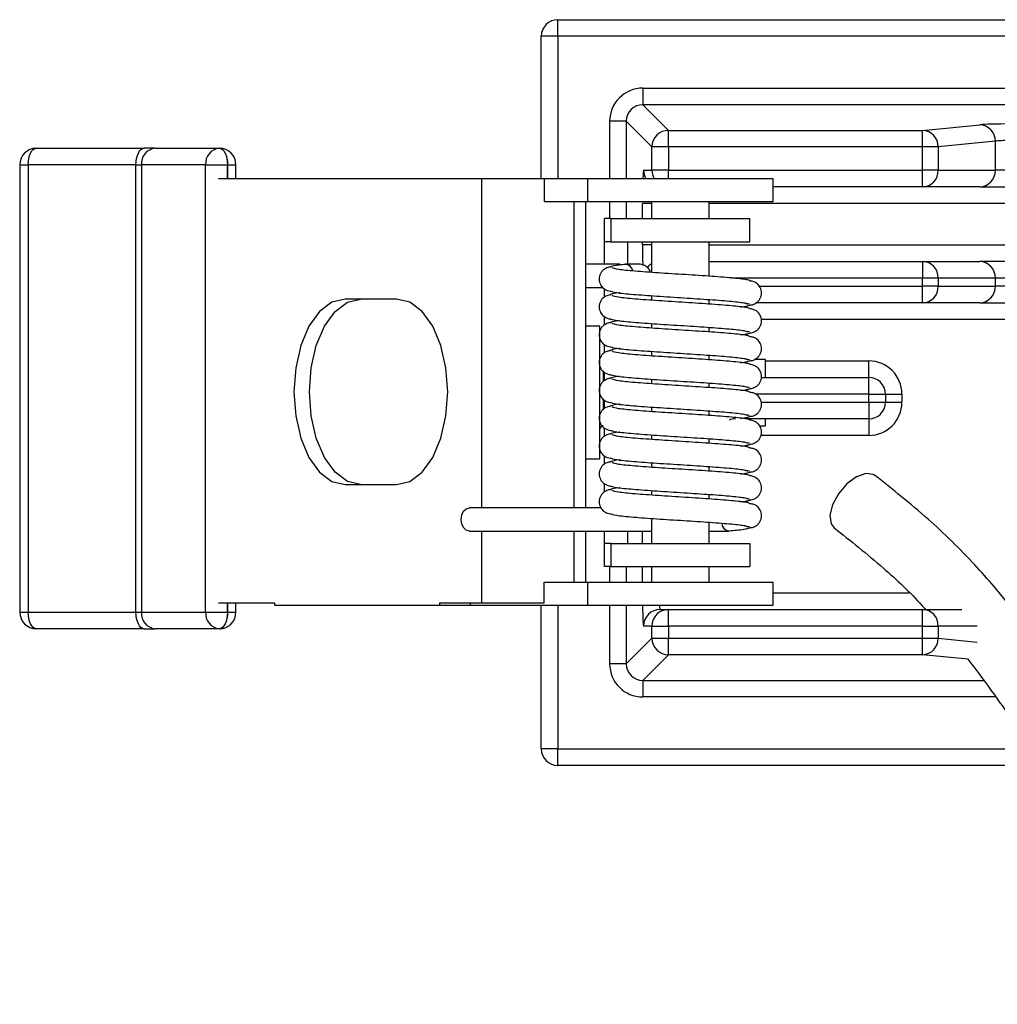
# Model space of a CAD drawing. Header units: millimetres. Extents: x 25 to 852, y 110 to 735.
# Tile 6 of 10: x 497 to 556, y 676 to 735. Entities that reach past the tile are written whole.
import ezdxf

# ---------------------------------------------------------------- set-up
doc = ezdxf.new("R2010")
doc.units = ezdxf.units.MM

msp = doc.modelspace()

# ---------------------------------------------------------------- linework, layer by layer
at = {"color": 7, "linetype": 'Continuous', "lineweight": 25}
for p, q in [((529.688, 733.943), (529.688, 734.943)), ((529.688, 734.943), (674.688, 734.943)), ((529.688, 733.943), (528.688, 733.943)), ((528.688, 725.368), (528.688, 733.943)), ((674.688, 733.943), (529.688, 733.943)), ((534.816, 730.815), (669.561, 730.815)), ((534.816, 730.815), (534.816, 729.815)), ((534.816, 729.815), (536.365, 728.266)), ((669.561, 729.815), (534.816, 729.815)), ((533.816, 728.816), (532.817, 728.816)), ((535.366, 727.266), (533.816, 728.816)), ((551.694, 728.266), (555.143, 728.604)), ((536.365, 727.266), (536.365, 728.266)), ((536.365, 728.266), (551.694, 728.266)), ((551.694, 727.266), (551.694, 728.266)), ((536.365, 727.266), (535.366, 727.266)), ((535.366, 725.854), (535.366, 727.266)), ((551.694, 727.266), (536.365, 727.266)), ((536.365, 727.266), (536.365, 725.854)), ((552.636, 727.266), (551.694, 727.266)), ((551.694, 725.854), (551.694, 727.266)), ((556.085, 727.604), (552.636, 727.266)), ((552.636, 727.266), (552.636, 725.854)), ((556.085, 725.854), (556.085, 727.604)), ((498.225, 727.188), (504.728, 727.188)), ((505.393, 727.188), (504.728, 727.188)), ((505.393, 727.188), (509.263, 727.188)), ((509.263, 727.188), (509.273, 727.188)), ((497.225, 726.188), (497.225, 699.188)), ((504.24, 726.188), (497.737, 726.188)), ((497.737, 726.188), (497.737, 699.188)), ((504.24, 699.188), (504.24, 726.188)), ((504.24, 726.188), (504.573, 726.188)), ((508.443, 726.188), (504.573, 726.188)), ((504.573, 726.188), (504.573, 699.188)), ((508.443, 699.188), (508.443, 726.188)), ((508.443, 726.188), (509.756, 726.188)), ((509.766, 726.188), (509.756, 726.188)), ((510.273, 725.368), (510.273, 726.188)), ((534.866, 725.854), (535.366, 725.854)), ((536.365, 725.854), (535.366, 725.854)), ((536.365, 725.854), (551.694, 725.854)), ((552.636, 725.854), (551.694, 725.854)), ((551.694, 724.854), (551.694, 725.854)), ((552.636, 725.854), (556.085, 725.854)), ((557.027, 725.854), (556.085, 725.854)), ((509.216, 725.368), (525.099, 725.368)), ((525.099, 705.488), (525.099, 725.368)), ((525.099, 725.368), (528.873, 725.368)), ((528.873, 725.368), (528.873, 723.968)), ((528.873, 725.368), (531.48, 725.368)), ((531.48, 725.368), (531.48, 723.968)), ((531.48, 725.368), (542.684, 725.368)), ((542.684, 723.968), (542.684, 725.368)), ((551.694, 724.854), (542.684, 724.854)), ((555.143, 724.854), (551.694, 724.854)), ((555.143, 724.854), (557.027, 724.854)), ((528.873, 723.968), (531.48, 723.968)), ((530.682, 705.488), (530.682, 723.968)), ((531.379, 705.488), (531.379, 723.968)), ((531.48, 723.968), (542.684, 723.968)), ((535.337, 723.968), (535.337, 722.943)), ((538.827, 722.943), (538.827, 723.968)), ((532.505, 721.543), (532.505, 722.943)), ((532.896, 722.943), (532.505, 722.943)), ((532.896, 722.943), (532.896, 721.543)), ((532.896, 722.943), (541.269, 722.943)), ((541.269, 721.543), (541.269, 722.943)), ((532.896, 721.543), (532.505, 721.543)), ((532.505, 720.188), (532.505, 721.543)), ((532.896, 721.543), (541.269, 721.543)), ((533.905, 720.188), (533.905, 721.543)), ((535.337, 721.543), (535.337, 719.693)), ((538.827, 719.461), (538.827, 721.543)), ((538.827, 720.354), (551.694, 720.354)), ((551.694, 720.354), (551.694, 719.354)), ((551.694, 720.354), (555.143, 720.354)), ((557.027, 720.354), (555.143, 720.354)), ((552.636, 719.354), (551.694, 719.354)), ((551.694, 718.854), (551.694, 719.354)), ((552.636, 719.354), (552.636, 718.854)), ((556.085, 719.354), (552.636, 719.354)), ((556.085, 718.854), (556.085, 719.354)), ((557.027, 719.354), (556.085, 719.354)), ((531.379, 718.788), (532.403, 718.788)), ((532.505, 718.193), (532.505, 718.706)), ((551.694, 717.854), (551.694, 718.854)), ((552.636, 718.854), (551.694, 718.854)), ((552.636, 718.854), (556.085, 718.854)), ((557.027, 718.854), (556.085, 718.854)), ((519.952, 718.088), (516.861, 718.088)), ((535.337, 718.289), (535.337, 718.013)), ((538.827, 717.781), (538.827, 718.058)), ((541.261, 717.779), (541.049, 717.812)), ((551.694, 717.854), (541.631, 717.854)), ((555.143, 717.854), (551.694, 717.854)), ((555.143, 717.854), (557.027, 717.854)), ((532.505, 716.513), (532.505, 717.026)), ((535.337, 716.609), (535.337, 716.333)), ((532.22, 716.443), (531.379, 716.443)), ((532.22, 708.443), (532.22, 716.443)), ((538.827, 716.101), (538.827, 716.378)), ((541.261, 716.099), (541.049, 716.132)), ((532.505, 714.833), (532.505, 715.346)), ((535.337, 714.929), (535.337, 714.653)), ((538.827, 714.421), (538.827, 714.698)), ((541.261, 714.419), (541.049, 714.452)), ((542.22, 714.443), (541.553, 714.443)), ((542.22, 713.354), (542.22, 714.443)), ((548.448, 713.354), (548.448, 714.354)), ((532.505, 713.153), (532.505, 713.666)), ((535.337, 713.249), (535.337, 712.973)), ((538.827, 712.741), (538.827, 713.018)), ((541.974, 713.354), (548.448, 713.354)), ((548.448, 712.354), (548.448, 713.354)), ((541.261, 712.739), (541.049, 712.772)), ((532.505, 711.473), (532.505, 711.986)), ((548.448, 711.854), (548.448, 712.354)), ((548.448, 712.354), (549.448, 712.354)), ((548.448, 711.854), (548.448, 710.854)), ((548.448, 711.854), (549.448, 711.854)), ((549.448, 712.354), (549.448, 711.854)), ((549.448, 712.354), (550.448, 712.354)), ((549.448, 711.854), (550.448, 711.854)), ((550.448, 712.354), (550.448, 711.854)), ((535.337, 711.569), (535.337, 711.293)), ((538.827, 711.061), (538.827, 711.338)), ((548.448, 710.854), (541.007, 710.854)), ((541.261, 711.059), (541.049, 711.092)), ((542.22, 710.443), (542.22, 710.854)), ((548.448, 710.854), (548.448, 709.854)), ((532.505, 709.793), (532.505, 710.306)), ((541.861, 710.443), (542.22, 710.443)), ((535.337, 709.889), (535.337, 709.613)), ((538.827, 709.381), (538.827, 709.658)), ((541.261, 709.379), (541.049, 709.412)), ((531.379, 708.443), (532.22, 708.443)), ((532.505, 708.113), (532.505, 708.626)), ((535.337, 708.209), (535.337, 707.933)), ((538.827, 707.701), (538.827, 707.978)), ((541.261, 707.699), (541.049, 707.732)), ((516.861, 706.888), (519.952, 706.888)), ((532.505, 706.433), (532.505, 706.946)), ((535.337, 706.529), (535.337, 706.253)), ((538.827, 706.021), (538.827, 706.298)), ((541.261, 706.019), (541.049, 706.052)), ((535.337, 704.849), (535.337, 703.343)), ((525.099, 699.748), (525.099, 704.088)), ((530.682, 701.008), (530.682, 704.088)), ((531.379, 701.008), (531.379, 704.088)), ((532.505, 703.343), (532.505, 704.088)), ((533.905, 703.343), (533.905, 704.088)), ((538.827, 703.343), (538.827, 704.618)), ((538.827, 704.088), (540.008, 704.088)), ((532.505, 701.943), (532.505, 703.343)), ((532.896, 703.343), (532.505, 703.343)), ((532.896, 703.343), (532.896, 701.943)), ((532.896, 703.343), (541.269, 703.343)), ((541.269, 703.343), (541.269, 701.943)), ((532.896, 701.943), (532.505, 701.943)), ((532.896, 701.943), (541.269, 701.943)), ((535.337, 701.943), (535.337, 701.008)), ((538.827, 701.008), (538.827, 701.943)), ((528.873, 699.748), (528.873, 701.008)), ((528.873, 701.008), (531.48, 701.008)), ((531.48, 701.008), (531.48, 699.608)), ((531.48, 701.008), (542.684, 701.008)), ((542.684, 699.608), (542.684, 701.008)), ((509.216, 699.748), (512.603, 699.748)), ((510.273, 699.188), (510.273, 699.748)), ((512.603, 699.748), (512.603, 699.608)), ((512.603, 699.608), (522.546, 699.608)), ((522.546, 699.748), (522.546, 699.608)), ((522.546, 699.748), (525.099, 699.748)), ((522.546, 699.608), (524.411, 699.608)), ((524.411, 699.748), (524.411, 699.608)), ((524.411, 699.608), (531.48, 699.608)), ((525.099, 699.748), (528.873, 699.748)), ((528.688, 690.943), (528.688, 699.608)), ((531.48, 699.608), (542.684, 699.608)), ((535.866, 699.354), (536.365, 699.354)), ((536.365, 698.354), (536.365, 699.354)), ((536.365, 699.354), (551.694, 699.354)), ((551.694, 698.354), (551.694, 699.354)), ((551.694, 699.354), (554.069, 699.354)), ((497.737, 699.188), (504.24, 699.188)), ((504.24, 699.188), (504.573, 699.188)), ((504.573, 699.188), (508.443, 699.188)), ((508.443, 699.188), (509.756, 699.188)), ((509.756, 699.188), (509.766, 699.188)), ((504.728, 698.188), (498.225, 698.188)), ((504.728, 698.188), (505.393, 698.188)), ((509.263, 698.188), (505.393, 698.188)), ((509.273, 698.188), (509.263, 698.188)), ((535.366, 698.354), (534.866, 698.354)), ((535.366, 698.354), (536.365, 698.354)), ((535.366, 697.62), (535.366, 698.354)), ((551.694, 698.354), (536.365, 698.354)), ((536.365, 698.354), (536.365, 697.62)), ((551.694, 698.354), (552.636, 698.354)), ((551.694, 697.62), (551.694, 698.354)), ((552.636, 698.354), (552.636, 697.62)), ((533.816, 696.071), (535.366, 697.62)), ((535.366, 697.62), (536.365, 697.62)), ((536.365, 697.62), (551.694, 697.62)), ((536.365, 696.621), (536.365, 697.62)), ((551.694, 697.62), (552.636, 697.62)), ((551.694, 696.621), (551.694, 697.62)), ((536.365, 696.621), (534.816, 695.071)), ((551.694, 696.621), (536.365, 696.621)), ((533.816, 696.071), (532.817, 696.071)), ((534.816, 695.071), (534.816, 694.072)), ((529.688, 690.943), (528.688, 690.943)), ((529.688, 689.943), (529.688, 690.943)), ((558.868, 689.943), (529.688, 689.943))]:
    msp.add_line(p, q, dxfattribs=at)
at = {"color": 8, "linetype": 'Continuous', "lineweight": 25}
for p, q in [((529.688, 733.943), (529.688, 725.368)), ((532.817, 725.368), (532.817, 728.816)), ((533.816, 728.816), (533.816, 725.368)), ((497.225, 726.188), (497.737, 726.188)), ((509.756, 726.188), (509.756, 725.368)), ((509.766, 726.188), (510.273, 726.188)), ((509.766, 725.368), (509.766, 726.188)), ((536.365, 725.368), (536.365, 725.854)), ((532.817, 722.943), (532.817, 723.968)), ((533.816, 723.968), (533.816, 722.943)), ((534.797, 722.943), (534.797, 723.854)), ((535.337, 723.854), (534.797, 723.854)), ((665.074, 723.854), (538.827, 723.854)), ((534.797, 721.354), (534.797, 721.543)), ((535.337, 721.354), (534.797, 721.354)), ((538.827, 721.354), (663.732, 721.354)), ((551.694, 719.354), (540.177, 719.354)), ((541.854, 718.854), (551.694, 718.854)), ((661.938, 716.854), (541.971, 716.854)), ((542.22, 714.354), (548.448, 714.354)), ((532.42, 713.759), (532.42, 713.106)), ((532.42, 712.05), (532.42, 711.396)), ((548.448, 712.354), (541.621, 712.354)), ((541.966, 711.854), (548.448, 711.854)), ((548.448, 709.854), (541.952, 709.854)), ((534.797, 703.343), (534.797, 704.088)), ((532.817, 701.008), (532.817, 701.943)), ((533.816, 701.943), (533.816, 701.008)), ((534.797, 701.008), (534.797, 701.943)), ((542.684, 700.354), (550.87, 700.354)), ((509.756, 699.748), (509.756, 699.188)), ((509.766, 699.188), (509.766, 699.748)), ((529.688, 699.608), (529.688, 690.943)), ((532.817, 696.071), (532.817, 699.608)), ((533.816, 699.608), (533.816, 696.071)), ((497.225, 699.188), (497.737, 699.188)), ((509.766, 699.188), (510.273, 699.188)), ((554.989, 698.354), (552.636, 698.354)), ((552.636, 697.62), (554.992, 697.389)), ((554.45, 696.351), (551.694, 696.621)), ((534.816, 695.071), (555.391, 695.071)), ((556.113, 694.072), (534.816, 694.072)), ((529.688, 690.943), (558.23, 690.943))]:
    msp.add_line(p, q, dxfattribs=at)
at = {"color": 7, "linetype": 'Continuous', "lineweight": 25, "flags": 128}
for points in [[(497.737, 726.188), (497.746, 726.383), (497.774, 726.571), (497.819, 726.744), (497.88, 726.895), (497.954, 727.02), (498.038, 727.112), (498.129, 727.169), (498.225, 727.188)], [(504.24, 726.188), (504.25, 726.383), (504.277, 726.571), (504.322, 726.744), (504.383, 726.895), (504.457, 727.02), (504.541, 727.112), (504.633, 727.169), (504.728, 727.188)], [(509.263, 727.188), (509.359, 727.169), (509.452, 727.112), (509.537, 727.02), (509.612, 726.895), (509.673, 726.744), (509.719, 726.571), (509.747, 726.383), (509.756, 726.188)], [(509.273, 727.188), (509.369, 727.169), (509.462, 727.112), (509.547, 727.02), (509.622, 726.895), (509.683, 726.744), (509.729, 726.571), (509.757, 726.383), (509.766, 726.188)], [(516.861, 718.088), (516.06, 717.897), (515.315, 717.338), (514.674, 716.448), (514.183, 715.288), (513.874, 713.938), (513.769, 712.488), (513.874, 711.039), (514.183, 709.688), (514.674, 708.528), (515.315, 707.639), (516.06, 707.079), (516.861, 706.888)], [(517.794, 706.888), (516.994, 707.079), (516.248, 707.639), (515.608, 708.528), (515.117, 709.688), (514.808, 711.039), (514.703, 712.488), (514.808, 713.938), (515.117, 715.288), (515.608, 716.448), (516.248, 717.338), (516.994, 717.897), (517.794, 718.088)], [(519.952, 706.888), (520.753, 707.079), (521.498, 707.639), (522.139, 708.528), (522.63, 709.688), (522.939, 711.039), (523.044, 712.488), (522.939, 713.938), (522.63, 715.288), (522.139, 716.448), (521.498, 717.338), (520.753, 717.897), (519.952, 718.088)], [(547.707, 707.359), (547.133, 706.931), (546.627, 706.339), (546.268, 705.675), (546.109, 705.039), (546.174, 704.529), (546.369, 704.275)], [(548.803, 707.448), (548.716, 707.502), (548.263, 707.56), (547.707, 707.359)], [(523.864, 704.788), (523.901, 705.056), (524.008, 705.283), (524.168, 705.435), (524.357, 705.488), (524.358, 705.488)], [(524.363, 704.088), (524.357, 704.088), (524.168, 704.142), (524.008, 704.293), (523.901, 704.52), (523.864, 704.788)], [(498.225, 698.188), (498.129, 698.207), (498.038, 698.264), (497.954, 698.357), (497.88, 698.481), (497.819, 698.633), (497.774, 698.806), (497.746, 698.993), (497.737, 699.188)], [(504.728, 698.188), (504.633, 698.207), (504.541, 698.264), (504.457, 698.357), (504.383, 698.481), (504.322, 698.633), (504.277, 698.806), (504.25, 698.993), (504.24, 699.188)], [(509.756, 699.188), (509.747, 698.993), (509.719, 698.806), (509.673, 698.633), (509.612, 698.481), (509.537, 698.357), (509.452, 698.264), (509.359, 698.207), (509.263, 698.188)], [(509.766, 699.188), (509.757, 698.993), (509.729, 698.806), (509.683, 698.633), (509.622, 698.481), (509.547, 698.357), (509.462, 698.264), (509.369, 698.207), (509.273, 698.188)]]:
    msp.add_lwpolyline(points, dxfattribs=at)
at = {"color": 7, "linetype": 'Continuous', "lineweight": 25}
for centre, radius, start, end in [((529.688, 733.943), 1, 90, 180), ((555.1, 727.619), 0.986, 359.13692, 87.47102), ((536.367, 727.265), 1.001, 90.08169, 179.91831), ((551.651, 727.281), 0.986, 359.13692, 87.47102), ((498.225, 726.188), 1, 90, 180), ((505.493, 726.27), 0.924, 96.20517, 185.0855), ((509.363, 726.27), 0.924, 96.20517, 185.0855), ((509.273, 726.188), 1, 0, 90), ((551.664, 725.826), 0.972, 271.76473, 1.66219), ((555.113, 725.826), 0.972, 271.76473, 1.66219), ((533.722, 719.693), 0.498, 12.02129, 83.81436), ((551.664, 719.383), 0.972, 358.33781, 88.23527), ((555.113, 719.383), 0.972, 358.33781, 88.23527), ((551.664, 718.826), 0.972, 271.76473, 1.66219), ((555.113, 718.826), 0.972, 271.76473, 1.66219), ((532.42, 714.643), 0.2, 180, 210.37518), ((548.448, 712.354), 2, 0, 90), ((548.448, 712.354), 1, 0, 90), ((548.448, 711.854), 1, 270, 0), ((548.448, 711.854), 2, 270, 0), ((540.412, 709.854), 1, 90, 112.95668), ((532.42, 710.243), 0.2, 90, 180), ((540.078, 704.584), 0.501, 188.89133, 261.94218), ((535.866, 698.355), 1, 90.01746, 180.01745), ((536.365, 698.355), 1, 90.01746, 180.01745), ((551.664, 698.383), 0.972, 358.33781, 88.23527), ((498.225, 699.188), 1, 180, 270), ((505.493, 699.106), 0.924, 174.9145, 263.79483), ((509.363, 699.106), 0.924, 174.9145, 263.79483), ((509.273, 699.188), 1, 270, 0), ((536.367, 697.622), 1.001, 180.08169, 269.91831), ((551.651, 697.605), 0.986, 272.52898, 0.86308), ((529.688, 690.943), 1, 180, 270)]:
    msp.add_arc(centre, radius, start, end, dxfattribs=at)
at = {"color": 8, "linetype": 'Continuous', "lineweight": 25}
for centre, start, end in [((535.867, 725.854), 179.99896, 209.07321), ((536.366, 725.854), 179.99896, 209.07321), ((535.866, 719.355), 121.94494, 140.54159)]:
    msp.add_arc(centre, 1, start, end, dxfattribs=at)
at = {"color": 7, "linetype": 'Continuous', "lineweight": 25}
for centre, major_axis, ratio, start_param, end_param in [((534.818, 728.813), (-1.416, 1.416), 0.998783, 5.498396, 7.067974), ((534.818, 728.813), (-0.71, 0.71), 0.996359, 5.498396, 7.067974), ((557.027, 728.58), (2, 0), 0.034921, 1.570796, 2.799066), ((557.027, 727.581), (1, 0), 0.069842, 1.570796, 2.799066), ((534.818, 696.073), (-1.416, -1.416), 0.998783, 5.498396, 7.067974), ((534.818, 696.073), (0.71, 0.71), 0.996359, 2.356803, 3.926382)]:
    msp.add_ellipse(centre, major_axis=major_axis, ratio=ratio, start_param=start_param, end_param=end_param, dxfattribs=at)
at = {"color": 8, "linetype": 'Continuous', "lineweight": 25}
for centre, major_axis, ratio, start_param, end_param in [((534.866, 723.854), (0, 2), 0.034921, 0, 0.712217), ((534.866, 721.354), (0, 2), 0.034921, 1.570796, 2.243115), ((534.866, 700.354), (0, 2), 0.034921, 1.953128, 3.141593), ((535.866, 700.354), (0, 1), 0.069842, 2.413087, 3.141593)]:
    msp.add_ellipse(centre, major_axis=major_axis, ratio=ratio, start_param=start_param, end_param=end_param, dxfattribs=at)
at = {"color": 7, "linetype": 'Continuous', "lineweight": 25}
for points, knots in [([(533.426, 720.188), (533.284, 720.188), (532.769, 720.188), (531.963, 720.188), (531.379, 720.188)], [0, 0, 0, 0, 0.274486, 1, 1, 1, 1]), ([(533.78, 720.171), (533.641, 720.159), (533.218, 720.121), (532.846, 720.05), (532.816, 719.997), (532.802, 719.971)], [0, 0, 0, 0, 0.196677, 0.600528, 1, 1, 1, 1]), ([(534.587, 720.188), (534.498, 720.188), (534.344, 720.188), (533.946, 720.188), (533.776, 720.188)], [0, 0, 0, 0, 0.5739697, 1, 1, 1, 1]), ([(534.209, 719.797), (534.184, 719.853), (534.129, 719.978), (533.997, 720.108), (533.872, 720.176), (533.798, 720.167), (533.78, 720.165)], [0, 0, 0, 0, 0.2638, 0.578762, 0.896385, 1, 1, 1, 1]), ([(535.278, 719.697), (535.27, 719.728), (535.24, 719.842), (535.101, 720.007), (534.869, 720.16), (534.682, 720.179), (534.587, 720.188)], [0, 0, 0, 0, 0.101701, 0.376103, 0.682342, 1, 1, 1, 1]), ([(532.905, 720.023), (532.818, 720.011), (532.627, 719.986), (532.406, 719.834), (532.269, 719.65), (532.199, 719.478), (532.175, 719.292), (532.2, 719.112), (532.264, 718.951), (532.382, 718.783), (532.621, 718.594), (532.836, 718.56), (532.969, 718.54)], [0, 0, 0, 0, 0.110237, 0.242406, 0.315914, 0.392196, 0.469134, 0.544545, 0.61661, 0.684255, 0.804871, 1, 1, 1, 1]), ([(541.333, 719.145), (541.303, 719.176), (541.239, 719.243), (540.368, 719.345), (539.028, 719.451), (537.391, 719.557), (535.723, 719.662), (534.287, 719.766), (533.243, 719.87), (533.054, 719.939), (532.96, 719.974)], [0, 0, 0, 0, 0.112251, 0.240839, 0.368822, 0.496217, 0.623037, 0.749283, 0.874942, 1, 1, 1, 1]), ([(541.227, 717.71), (541.318, 717.722), (541.511, 717.748), (541.745, 717.9), (541.889, 718.086), (541.962, 718.258), (541.989, 718.443), (541.969, 718.622), (541.909, 718.781), (541.8, 718.946), (541.636, 719.081), (541.441, 719.16), (541.321, 719.171), (541.269, 719.176)], [0, 0, 0, 0, 0.129356, 0.275535, 0.354449, 0.435124, 0.515403, 0.592932, 0.665716, 0.732421, 0.845308, 0.933077, 1, 1, 1, 1]), ([(533.424, 718.457), (533.411, 718.456), (533.132, 718.428), (532.854, 718.37), (532.819, 718.317), (532.802, 718.291)], [0, 0, 0, 0, 0.0240276, 0.514674, 1, 1, 1, 1]), ([(532.82, 718.583), (532.918, 718.547), (533.115, 718.476), (534.18, 718.37), (535.629, 718.265), (537.296, 718.16), (538.917, 718.055), (540.229, 717.952), (541.071, 717.853), (541.129, 717.79), (541.156, 717.76)], [0, 0, 0, 0, 0.129327, 0.258049, 0.386181, 0.513735, 0.640711, 0.767094, 0.89287, 1, 1, 1, 1]), ([(532.905, 718.343), (532.818, 718.331), (532.627, 718.306), (532.406, 718.154), (532.269, 717.97), (532.199, 717.798), (532.175, 717.612), (532.2, 717.432), (532.264, 717.271), (532.382, 717.103), (532.621, 716.914), (532.836, 716.88), (532.969, 716.86)], [0, 0, 0, 0, 0.1102366, 0.2424056, 0.3159145, 0.3921958, 0.4691342, 0.5445447, 0.6166101, 0.6842546, 0.804871, 1, 1, 1, 1]), ([(541.333, 717.465), (541.303, 717.496), (541.239, 717.563), (540.368, 717.665), (539.028, 717.771), (537.391, 717.877), (535.723, 717.982), (534.287, 718.086), (533.243, 718.19), (533.054, 718.259), (532.96, 718.294)], [0, 0, 0, 0, 0.112251, 0.240839, 0.368822, 0.496217, 0.623037, 0.749283, 0.874942, 1, 1, 1, 1]), ([(540.716, 717.611), (540.784, 717.619), (541.003, 717.646), (541.225, 717.69), (541.29, 717.724), (541.322, 717.741)], [0, 0, 0, 0, 0.184177, 0.595901, 1, 1, 1, 1]), ([(541.227, 716.03), (541.318, 716.042), (541.511, 716.068), (541.745, 716.22), (541.889, 716.406), (541.962, 716.578), (541.989, 716.763), (541.969, 716.942), (541.909, 717.101), (541.8, 717.266), (541.636, 717.401), (541.441, 717.48), (541.321, 717.491), (541.269, 717.496)], [0, 0, 0, 0, 0.1293556, 0.2755353, 0.3544489, 0.4351241, 0.5154029, 0.5929319, 0.6657158, 0.7324209, 0.8453079, 0.9330772, 1, 1, 1, 1]), ([(532.905, 716.663), (532.818, 716.651), (532.627, 716.626), (532.406, 716.474), (532.269, 716.29), (532.199, 716.118), (532.175, 715.932), (532.2, 715.752), (532.264, 715.591), (532.382, 715.423), (532.621, 715.234), (532.836, 715.2), (532.969, 715.18)], [0, 0, 0, 0, 0.1102366, 0.2424056, 0.3159145, 0.3921958, 0.4691342, 0.5445447, 0.6166101, 0.6842546, 0.804871, 1, 1, 1, 1]), ([(533.424, 716.777), (533.411, 716.776), (533.132, 716.748), (532.854, 716.69), (532.819, 716.637), (532.802, 716.611)], [0, 0, 0, 0, 0.0240276, 0.514674, 1, 1, 1, 1]), ([(532.82, 716.903), (532.918, 716.867), (533.115, 716.796), (534.18, 716.69), (535.629, 716.585), (537.296, 716.48), (538.917, 716.375), (540.229, 716.272), (541.071, 716.173), (541.129, 716.11), (541.156, 716.08)], [0, 0, 0, 0, 0.129327, 0.258049, 0.386181, 0.513735, 0.640711, 0.767094, 0.89287, 1, 1, 1, 1]), ([(541.333, 715.785), (541.303, 715.816), (541.239, 715.883), (540.368, 715.985), (539.028, 716.091), (537.391, 716.197), (535.723, 716.302), (534.287, 716.406), (533.243, 716.51), (533.054, 716.579), (532.96, 716.614)], [0, 0, 0, 0, 0.112251, 0.240839, 0.368822, 0.496217, 0.623037, 0.749283, 0.874942, 1, 1, 1, 1]), ([(540.716, 715.931), (540.784, 715.939), (541.003, 715.966), (541.225, 716.01), (541.29, 716.044), (541.322, 716.061)], [0, 0, 0, 0, 0.184177, 0.595901, 1, 1, 1, 1]), ([(541.227, 714.35), (541.318, 714.362), (541.511, 714.388), (541.745, 714.54), (541.889, 714.726), (541.962, 714.898), (541.989, 715.083), (541.969, 715.262), (541.909, 715.421), (541.8, 715.586), (541.636, 715.721), (541.441, 715.8), (541.321, 715.811), (541.269, 715.816)], [0, 0, 0, 0, 0.129356, 0.275535, 0.354449, 0.435124, 0.515403, 0.592932, 0.665716, 0.732421, 0.845308, 0.933077, 1, 1, 1, 1]), ([(532.905, 714.983), (532.818, 714.971), (532.627, 714.946), (532.406, 714.794), (532.269, 714.61), (532.199, 714.438), (532.175, 714.252), (532.2, 714.072), (532.264, 713.911), (532.382, 713.743), (532.621, 713.554), (532.836, 713.52), (532.969, 713.5)], [0, 0, 0, 0, 0.110237, 0.242406, 0.315914, 0.392196, 0.469134, 0.544545, 0.61661, 0.684255, 0.804871, 1, 1, 1, 1]), ([(533.424, 715.097), (533.411, 715.096), (533.132, 715.068), (532.854, 715.01), (532.819, 714.957), (532.802, 714.931)], [0, 0, 0, 0, 0.024028, 0.514674, 1, 1, 1, 1]), ([(532.82, 715.223), (532.918, 715.187), (533.115, 715.116), (534.18, 715.01), (535.629, 714.905), (537.296, 714.8), (538.917, 714.695), (540.229, 714.592), (541.071, 714.493), (541.129, 714.43), (541.156, 714.4)], [0, 0, 0, 0, 0.129327, 0.258049, 0.386181, 0.513735, 0.640711, 0.767094, 0.89287, 1, 1, 1, 1]), ([(541.333, 714.105), (541.303, 714.136), (541.239, 714.203), (540.368, 714.305), (539.028, 714.411), (537.391, 714.517), (535.723, 714.622), (534.287, 714.726), (533.243, 714.83), (533.054, 714.899), (532.96, 714.934)], [0, 0, 0, 0, 0.112251, 0.240839, 0.368822, 0.496217, 0.623037, 0.749283, 0.874942, 1, 1, 1, 1]), ([(540.716, 714.251), (540.784, 714.259), (541.003, 714.286), (541.225, 714.33), (541.29, 714.364), (541.322, 714.381)], [0, 0, 0, 0, 0.184177, 0.595901, 1, 1, 1, 1]), ([(541.227, 712.67), (541.318, 712.682), (541.511, 712.708), (541.745, 712.86), (541.889, 713.046), (541.962, 713.218), (541.989, 713.403), (541.969, 713.582), (541.909, 713.741), (541.8, 713.906), (541.636, 714.041), (541.441, 714.12), (541.321, 714.131), (541.269, 714.136)], [0, 0, 0, 0, 0.129356, 0.275535, 0.354449, 0.435124, 0.515403, 0.592932, 0.665716, 0.732421, 0.845308, 0.933077, 1, 1, 1, 1]), ([(532.905, 713.303), (532.818, 713.291), (532.627, 713.266), (532.406, 713.114), (532.269, 712.93), (532.199, 712.758), (532.175, 712.572), (532.2, 712.392), (532.264, 712.231), (532.382, 712.063), (532.621, 711.874), (532.836, 711.84), (532.969, 711.82)], [0, 0, 0, 0, 0.1102366, 0.2424056, 0.3159145, 0.3921958, 0.4691342, 0.5445447, 0.6166101, 0.6842546, 0.804871, 1, 1, 1, 1]), ([(533.424, 713.417), (533.411, 713.416), (533.132, 713.388), (532.854, 713.33), (532.819, 713.277), (532.802, 713.251)], [0, 0, 0, 0, 0.024028, 0.514674, 1, 1, 1, 1]), ([(532.82, 713.543), (532.918, 713.507), (533.115, 713.436), (534.18, 713.33), (535.629, 713.225), (537.296, 713.12), (538.917, 713.015), (540.229, 712.912), (541.071, 712.813), (541.129, 712.75), (541.156, 712.72)], [0, 0, 0, 0, 0.1293275, 0.2580494, 0.386181, 0.513735, 0.6407106, 0.7670939, 0.8928699, 1, 1, 1, 1]), ([(541.333, 712.425), (541.303, 712.456), (541.239, 712.523), (540.368, 712.625), (539.028, 712.731), (537.391, 712.837), (535.723, 712.942), (534.287, 713.046), (533.243, 713.15), (533.054, 713.219), (532.96, 713.254)], [0, 0, 0, 0, 0.112251, 0.2408386, 0.3688224, 0.4962174, 0.6230373, 0.7492832, 0.8749424, 1, 1, 1, 1]), ([(540.716, 712.571), (540.784, 712.579), (541.003, 712.606), (541.225, 712.65), (541.29, 712.684), (541.322, 712.701)], [0, 0, 0, 0, 0.184177, 0.595901, 1, 1, 1, 1]), ([(541.227, 710.99), (541.318, 711.002), (541.511, 711.028), (541.745, 711.18), (541.889, 711.366), (541.962, 711.538), (541.989, 711.723), (541.969, 711.902), (541.909, 712.061), (541.8, 712.226), (541.636, 712.361), (541.441, 712.44), (541.321, 712.451), (541.269, 712.456)], [0, 0, 0, 0, 0.129356, 0.275535, 0.354449, 0.435124, 0.515403, 0.592932, 0.665716, 0.732421, 0.845308, 0.933077, 1, 1, 1, 1]), ([(532.82, 711.863), (532.918, 711.827), (533.115, 711.756), (534.18, 711.65), (535.629, 711.545), (537.296, 711.44), (538.917, 711.335), (540.229, 711.232), (541.071, 711.133), (541.129, 711.07), (541.156, 711.04)], [0, 0, 0, 0, 0.129327, 0.258049, 0.386181, 0.513735, 0.640711, 0.767094, 0.89287, 1, 1, 1, 1]), ([(532.905, 711.623), (532.818, 711.611), (532.627, 711.586), (532.406, 711.434), (532.269, 711.25), (532.199, 711.078), (532.175, 710.892), (532.2, 710.712), (532.264, 710.551), (532.382, 710.383), (532.621, 710.194), (532.836, 710.16), (532.969, 710.14)], [0, 0, 0, 0, 0.110237, 0.242406, 0.315914, 0.392196, 0.469134, 0.544545, 0.61661, 0.684255, 0.804871, 1, 1, 1, 1]), ([(533.424, 711.737), (533.411, 711.736), (533.132, 711.708), (532.854, 711.65), (532.819, 711.597), (532.802, 711.571)], [0, 0, 0, 0, 0.024028, 0.514674, 1, 1, 1, 1]), ([(541.333, 710.745), (541.303, 710.776), (541.239, 710.843), (540.368, 710.945), (539.028, 711.051), (537.391, 711.157), (535.723, 711.262), (534.287, 711.366), (533.243, 711.47), (533.054, 711.539), (532.96, 711.574)], [0, 0, 0, 0, 0.112251, 0.240839, 0.368822, 0.496217, 0.623037, 0.749283, 0.874942, 1, 1, 1, 1]), ([(540.716, 710.891), (540.784, 710.899), (541.003, 710.926), (541.225, 710.97), (541.29, 711.004), (541.322, 711.021)], [0, 0, 0, 0, 0.184177, 0.595901, 1, 1, 1, 1]), ([(541.227, 709.31), (541.318, 709.322), (541.511, 709.348), (541.745, 709.5), (541.889, 709.686), (541.962, 709.858), (541.989, 710.043), (541.969, 710.222), (541.909, 710.381), (541.8, 710.546), (541.636, 710.681), (541.441, 710.76), (541.321, 710.771), (541.269, 710.776)], [0, 0, 0, 0, 0.129356, 0.275535, 0.354449, 0.435124, 0.515403, 0.592932, 0.665716, 0.732421, 0.845308, 0.933077, 1, 1, 1, 1]), ([(533.424, 710.057), (533.411, 710.056), (533.132, 710.028), (532.854, 709.97), (532.819, 709.917), (532.802, 709.891)], [0, 0, 0, 0, 0.024028, 0.514674, 1, 1, 1, 1]), ([(532.82, 710.183), (532.918, 710.147), (533.115, 710.076), (534.18, 709.97), (535.629, 709.865), (537.296, 709.76), (538.917, 709.655), (540.229, 709.552), (541.071, 709.453), (541.129, 709.39), (541.156, 709.36)], [0, 0, 0, 0, 0.129327, 0.258049, 0.386181, 0.513735, 0.640711, 0.767094, 0.89287, 1, 1, 1, 1]), ([(532.905, 709.943), (532.818, 709.931), (532.627, 709.906), (532.406, 709.754), (532.269, 709.57), (532.199, 709.398), (532.175, 709.212), (532.2, 709.032), (532.264, 708.871), (532.382, 708.703), (532.621, 708.514), (532.836, 708.48), (532.969, 708.46)], [0, 0, 0, 0, 0.110237, 0.242406, 0.315914, 0.392196, 0.469134, 0.544545, 0.61661, 0.684255, 0.804871, 1, 1, 1, 1]), ([(541.333, 709.065), (541.303, 709.096), (541.239, 709.163), (540.368, 709.265), (539.028, 709.371), (537.391, 709.477), (535.723, 709.582), (534.287, 709.686), (533.243, 709.79), (533.054, 709.859), (532.96, 709.894)], [0, 0, 0, 0, 0.112251, 0.240839, 0.368822, 0.496217, 0.623037, 0.749283, 0.874942, 1, 1, 1, 1]), ([(540.716, 709.211), (540.784, 709.219), (541.003, 709.246), (541.225, 709.29), (541.29, 709.324), (541.322, 709.341)], [0, 0, 0, 0, 0.184177, 0.595901, 1, 1, 1, 1]), ([(541.227, 707.63), (541.318, 707.642), (541.511, 707.668), (541.745, 707.82), (541.889, 708.006), (541.962, 708.178), (541.989, 708.363), (541.969, 708.542), (541.909, 708.701), (541.8, 708.866), (541.636, 709.001), (541.441, 709.08), (541.321, 709.091), (541.269, 709.096)], [0, 0, 0, 0, 0.129356, 0.275535, 0.354449, 0.435124, 0.515403, 0.592932, 0.665716, 0.732421, 0.845308, 0.933077, 1, 1, 1, 1]), ([(532.905, 708.263), (532.818, 708.251), (532.627, 708.226), (532.406, 708.074), (532.269, 707.89), (532.199, 707.718), (532.175, 707.532), (532.2, 707.352), (532.264, 707.191), (532.382, 707.023), (532.621, 706.834), (532.836, 706.8), (532.969, 706.78)], [0, 0, 0, 0, 0.110237, 0.242406, 0.315914, 0.392196, 0.469134, 0.544545, 0.61661, 0.684255, 0.804871, 1, 1, 1, 1]), ([(533.424, 708.377), (533.411, 708.376), (533.132, 708.348), (532.854, 708.29), (532.819, 708.237), (532.802, 708.211)], [0, 0, 0, 0, 0.0240276, 0.514674, 1, 1, 1, 1]), ([(532.82, 708.503), (532.918, 708.467), (533.115, 708.396), (534.18, 708.29), (535.629, 708.185), (537.296, 708.08), (538.917, 707.975), (540.229, 707.872), (541.071, 707.773), (541.129, 707.71), (541.156, 707.68)], [0, 0, 0, 0, 0.129327, 0.258049, 0.386181, 0.513735, 0.640711, 0.767094, 0.89287, 1, 1, 1, 1]), ([(541.333, 707.385), (541.303, 707.416), (541.239, 707.483), (540.368, 707.585), (539.028, 707.691), (537.391, 707.797), (535.723, 707.902), (534.287, 708.006), (533.243, 708.11), (533.054, 708.179), (532.96, 708.214)], [0, 0, 0, 0, 0.112251, 0.240839, 0.368822, 0.496217, 0.623037, 0.749283, 0.874942, 1, 1, 1, 1]), ([(540.716, 707.531), (540.784, 707.539), (541.003, 707.566), (541.225, 707.61), (541.29, 707.644), (541.322, 707.661)], [0, 0, 0, 0, 0.184177, 0.595901, 1, 1, 1, 1]), ([(541.227, 705.95), (541.318, 705.962), (541.511, 705.988), (541.745, 706.14), (541.889, 706.326), (541.962, 706.498), (541.989, 706.683), (541.969, 706.862), (541.909, 707.021), (541.8, 707.186), (541.636, 707.321), (541.441, 707.4), (541.321, 707.411), (541.269, 707.416)], [0, 0, 0, 0, 0.129356, 0.275535, 0.354449, 0.435124, 0.515403, 0.592932, 0.665716, 0.732421, 0.845308, 0.933077, 1, 1, 1, 1]), ([(622.696, 618.918), (622.227, 619.391), (620.033, 621.607), (614.883, 626.962), (606.892, 635.364), (597.379, 645.546), (589.634, 654.188), (584.114, 660.745), (580.623, 665.068), (577.099, 669.644), (573.481, 674.66), (569.608, 680.418), (565.727, 686.594), (562.616, 691.613), (560.354, 695.01), (558.854, 697.145), (557.038, 699.546), (554.741, 702.233), (551.936, 704.98), (549.886, 706.595), (548.803, 707.448)], [0, 0, 0, 0, 0.017903, 0.08387, 0.198069, 0.326111, 0.452617, 0.501896, 0.54749, 0.59492, 0.648536, 0.702958, 0.767902, 0.829467, 0.849268, 0.869527, 0.894759, 0.925238, 0.960531, 1, 1, 1, 1]), ([(532.905, 706.583), (532.818, 706.571), (532.627, 706.546), (532.406, 706.394), (532.269, 706.21), (532.199, 706.038), (532.175, 705.852), (532.2, 705.672), (532.264, 705.511), (532.382, 705.343), (532.621, 705.154), (532.836, 705.12), (532.969, 705.1)], [0, 0, 0, 0, 0.110237, 0.242406, 0.315914, 0.392196, 0.469134, 0.544545, 0.61661, 0.684255, 0.804871, 1, 1, 1, 1]), ([(533.424, 706.697), (533.411, 706.696), (533.132, 706.668), (532.854, 706.61), (532.819, 706.557), (532.802, 706.531)], [0, 0, 0, 0, 0.024028, 0.514674, 1, 1, 1, 1]), ([(532.82, 706.823), (532.918, 706.787), (533.115, 706.716), (534.18, 706.61), (535.629, 706.505), (537.296, 706.4), (538.917, 706.295), (540.229, 706.192), (541.071, 706.093), (541.129, 706.03), (541.156, 706)], [0, 0, 0, 0, 0.129327, 0.258049, 0.386181, 0.513735, 0.640711, 0.767094, 0.89287, 1, 1, 1, 1]), ([(541.333, 705.705), (541.303, 705.736), (541.239, 705.803), (540.368, 705.905), (539.028, 706.011), (537.391, 706.117), (535.723, 706.222), (534.287, 706.326), (533.243, 706.43), (533.054, 706.499), (532.96, 706.534)], [0, 0, 0, 0, 0.112251, 0.240839, 0.368822, 0.496217, 0.623037, 0.749283, 0.874942, 1, 1, 1, 1]), ([(540.716, 705.851), (540.784, 705.859), (541.003, 705.886), (541.225, 705.93), (541.29, 705.964), (541.322, 705.981)], [0, 0, 0, 0, 0.184177, 0.595901, 1, 1, 1, 1]), ([(532.287, 705.488), (531.654, 705.488), (530.587, 705.488), (529.079, 705.488), (527.646, 705.488), (526.008, 705.488), (524.947, 705.488), (524.357, 705.488)], [0, 0, 0, 0, 0.20903, 0.352166, 0.524327, 0.735657, 1, 1, 1, 1]), ([(541.227, 704.27), (541.318, 704.282), (541.511, 704.308), (541.745, 704.46), (541.889, 704.646), (541.962, 704.818), (541.989, 705.003), (541.969, 705.182), (541.909, 705.341), (541.8, 705.506), (541.636, 705.641), (541.441, 705.72), (541.321, 705.731), (541.269, 705.736)], [0, 0, 0, 0, 0.129356, 0.275535, 0.354449, 0.435124, 0.515403, 0.592932, 0.665716, 0.732421, 0.845308, 0.933077, 1, 1, 1, 1]), ([(532.82, 705.143), (532.918, 705.107), (533.115, 705.036), (534.18, 704.93), (535.629, 704.825), (537.296, 704.72), (538.917, 704.615), (540.229, 704.512), (541.071, 704.413), (541.129, 704.35), (541.156, 704.32)], [0, 0, 0, 0, 0.129327, 0.258049, 0.386181, 0.513735, 0.640711, 0.767094, 0.89287, 1, 1, 1, 1]), ([(524.357, 704.088), (525.277, 704.088), (526.824, 704.088), (529.615, 704.088), (532.411, 704.088), (534.399, 704.088), (535.337, 704.088)], [0, 0, 0, 0, 0.304633, 0.51283, 0.769879, 1, 1, 1, 1]), ([(539.583, 704.507), (539.592, 704.48), (539.625, 704.383), (539.711, 704.239), (539.85, 704.13), (539.96, 704.085), (540.014, 704.1), (540.017, 704.101)], [0, 0, 0, 0, 0.11189, 0.402471, 0.693032, 0.98289, 1, 1, 1, 1]), ([(540.017, 704.099), (540.177, 704.113), (540.533, 704.144), (540.932, 704.196), (541.23, 704.25), (541.292, 704.284), (541.322, 704.301)], [0, 0, 0, 0, 0.2130683, 0.4768569, 0.7408731, 1, 1, 1, 1]), ([(541.261, 704.339), (541.183, 704.342), (541.078, 704.346), (540.979, 704.397), (540.954, 704.41)], [0, 0, 0, 0, 0.748811, 1, 1, 1, 1]), ([(546.368, 704.275), (547.358, 703.488), (549.147, 702.066), (550.991, 700.355), (551.805, 699.427), (551.869, 699.354)], [0, 0, 0, 0, 0.533244, 0.963407, 1, 1, 1, 1]), ([(554.415, 696.354), (554.499, 696.249), (554.906, 695.741), (555.639, 694.745), (556.646, 693.337), (558.746, 690.247), (561.62, 685.632), (565.279, 679.77), (568.649, 674.646), (571.886, 670.007), (575.151, 665.592), (578.731, 661.015), (583.743, 654.913), (590.126, 647.608), (597.88, 639.136), (604.914, 631.649), (611.282, 624.941), (615.781, 620.263), (618.665, 617.291), (619.664, 616.299), (619.854, 616.111)], [0, 0, 0, 0, 0.003863, 0.018689, 0.034948, 0.052604, 0.123204, 0.185886, 0.244642, 0.294121, 0.344492, 0.399745, 0.459736, 0.571613, 0.682384, 0.798272, 0.876438, 0.957612, 0.991948, 1, 1, 1, 1])]:
    msp.add_open_spline(points, degree=3, knots=knots, dxfattribs=at)

doc.saveas('drawing.dxf')
